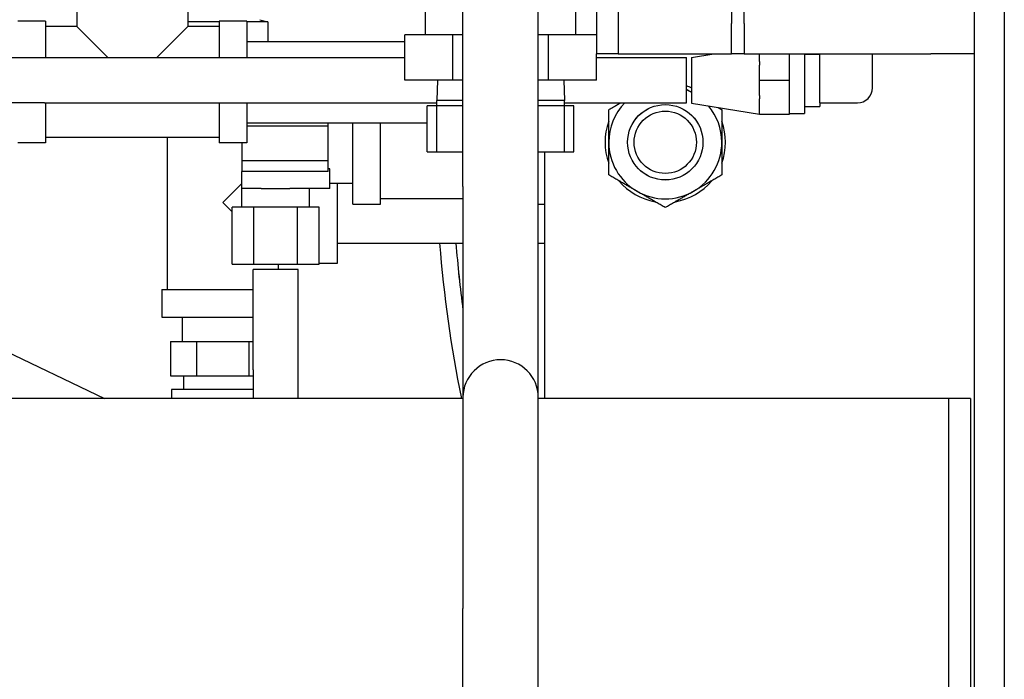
# Model space of a CAD drawing. Header units: inches. Extents: x 18 to 846, y -44 to 561.
# Tile 82 of 256: x 121 to 129.16, y 155.19 to 160.66. Entities that reach past the tile are written whole.
import ezdxf

# ---------------------------------------------------------------- set-up
doc = ezdxf.new("R2010")
doc.units = ezdxf.units.IN
doc.header["$LTSCALE"] = 24
doc.header["$MEASUREMENT"] = 0
doc.layers.add('Visible (ANSI)', color=7, linetype='Continuous', lineweight=30)

msp = doc.modelspace()

# ---------------------------------------------------------------- linework, layer by layer
at = {"layer": 'Visible (ANSI)'}
for p, q in [((128.91364, 167.37859), (128.91364, 150.92828)), ((129.16364, 167.37859), (129.16364, 150.92822)), ((129.16364, 167.37859), (129.16364, 150.92822)), ((126.90096, 164.62859), (126.90096, 160.62859)), ((127.00556, 160.62859), (127.00556, 164.62859)), ((125.78066, 164.37859), (125.78066, 160.37859)), ((125.95996, 164.37859), (125.95996, 160.37859)), ((124.67257, 159.2777), (124.67257, 161.56852)), ((125.29757, 159.2777), (125.29757, 161.56852)), ((121.46961, 160.86387), (121.46961, 160.60387)), ((122.38961, 160.86387), (122.38961, 160.60387)), ((124.36107, 160.53484), (124.36107, 160.84734)), ((125.60907, 160.53484), (125.60907, 160.84734)), ((121.20961, 160.64887), (120.97961, 160.64887)), ((121.20961, 160.64887), (121.20961, 160.34609)), ((121.46961, 160.60387), (121.20961, 160.60387)), ((121.46961, 160.60387), (121.72738, 160.34609)), ((122.13184, 160.34609), (122.38961, 160.60387)), ((122.49229, 160.64332), (122.38961, 160.64332)), ((122.64961, 160.60387), (122.38961, 160.60387)), ((122.64961, 160.64332), (122.49229, 160.64332)), ((122.64961, 160.64887), (122.64961, 160.34609)), ((122.87961, 160.64887), (122.64961, 160.64887)), ((122.87961, 160.64887), (122.87961, 160.34609)), ((123.05342, 160.64332), (122.87961, 160.64332)), ((122.98745, 160.66105), (123.05362, 160.64332)), ((123.05362, 160.64332), (123.05342, 160.64332)), ((123.05342, 160.64332), (123.05342, 160.48137)), ((123.05383, 160.64332), (123.05362, 160.64332)), ((123.05383, 160.64332), (123.05383, 160.48137)), ((126.90096, 160.37859), (126.90096, 160.62859)), ((127.00556, 160.62859), (127.00556, 160.37859)), ((124.58727, 160.53484), (124.18948, 160.53484)), ((124.18948, 160.15984), (124.18948, 160.53484)), ((124.21808, 160.53687), (124.36107, 160.53687)), ((124.21808, 160.53687), (124.21808, 160.53484)), ((124.67257, 160.53484), (124.58727, 160.53484)), ((124.58727, 160.15984), (124.58727, 160.53484)), ((125.38286, 160.53484), (125.29757, 160.53484)), ((125.78066, 160.53484), (125.38286, 160.53484)), ((125.38286, 160.15984), (125.38286, 160.53484)), ((122.87961, 160.48137), (124.18948, 160.48137)), ((125.95996, 160.37859), (125.78066, 160.37859)), ((125.78066, 160.15984), (125.78066, 160.37859)), ((125.95996, 160.37859), (126.13926, 160.37859)), ((126.13926, 160.37859), (126.90096, 160.37859)), ((126.56964, 160.34809), (126.75511, 160.37859)), ((127.00556, 160.37859), (126.90096, 160.37859)), ((127.00556, 160.37859), (128.55504, 160.37859)), ((127.13214, 160.31388), (127.13214, 160.37859)), ((127.38214, 160.15859), (127.38214, 160.37859)), ((127.50714, 160.37859), (127.50714, 159.88209)), ((127.50714, 160.37509), (127.63214, 160.37509)), ((127.63214, 159.97109), (127.63214, 160.37859)), ((128.06964, 160.09609), (128.06964, 160.37859)), ((128.91364, 160.37859), (128.55504, 160.37859)), ((121.20022, 160.34609), (124.18948, 160.34609)), ((125.78066, 160.34609), (126.52753, 160.34609)), ((126.52753, 159.97109), (126.52753, 160.34609)), ((126.56964, 160.34809), (126.56964, 159.96909)), ((127.13214, 160.31388), (127.13214, 160.28481)), ((127.13214, 160.15859), (127.13214, 160.28481)), ((124.58727, 160.15984), (124.18948, 160.15984)), ((124.45997, 160.15984), (124.45465, 159.98966)), ((124.67257, 160.15984), (124.58727, 160.15984)), ((125.38286, 160.15984), (125.29757, 160.15984)), ((125.78066, 160.15984), (125.38286, 160.15984)), ((125.51017, 160.15984), (125.51548, 159.98966)), ((127.13214, 160.03238), (127.13214, 160.15859)), ((127.13214, 160.15859), (127.38214, 160.15859)), ((127.38214, 159.87709), (127.38214, 160.15859)), ((127.13214, 160.03238), (127.13214, 160.00331)), ((121.20022, 159.97109), (124.45465, 159.97109)), ((121.20961, 159.97109), (121.20961, 159.63887)), ((122.64961, 159.97109), (122.64961, 159.63887)), ((122.87961, 159.97109), (122.87961, 159.63887)), ((124.45465, 159.94584), (124.37654, 159.94584)), ((124.37654, 159.56584), (124.37654, 159.94584)), ((124.67257, 159.98966), (124.45465, 159.98966)), ((124.45465, 159.94584), (124.45465, 159.98966)), ((124.45507, 159.94584), (124.45465, 159.94584)), ((124.67257, 159.94584), (124.45507, 159.94584)), ((124.45507, 159.56584), (124.45507, 159.94584)), ((125.51548, 159.98966), (125.29757, 159.98966)), ((125.51507, 159.94584), (125.29757, 159.94584)), ((125.51507, 159.56584), (125.51507, 159.94584)), ((125.51548, 159.94584), (125.51507, 159.94584)), ((125.51548, 159.94584), (125.51548, 159.98966)), ((125.51548, 159.97109), (126.52753, 159.97109)), ((125.59359, 159.94584), (125.51548, 159.94584)), ((125.59359, 159.56584), (125.59359, 159.94584)), ((126.56964, 159.96909), (127.13214, 159.87659)), ((127.13214, 159.87709), (127.13214, 160.00331)), ((127.50714, 159.94209), (127.63214, 159.94209)), ((127.63214, 159.97109), (127.94464, 159.97109)), ((127.63214, 159.97109), (127.63214, 159.94209)), ((127.13214, 159.87709), (127.38214, 159.87709)), ((127.13214, 159.87709), (127.13214, 159.87659)), ((127.38214, 159.88209), (127.50714, 159.88209)), ((122.87961, 159.80637), (124.37654, 159.80637)), ((122.87961, 159.78039), (123.55508, 159.78039)), ((123.55508, 159.78039), (123.55508, 159.80637)), ((123.55508, 159.49334), (123.55508, 159.78039)), ((123.75808, 159.13187), (123.75808, 159.80637)), ((123.98808, 159.13187), (123.98808, 159.80637)), ((121.20961, 159.63887), (120.97961, 159.63887)), ((122.64961, 159.68387), (121.20961, 159.68387)), ((122.21961, 159.68387), (122.21961, 158.42387)), ((122.87961, 159.63887), (122.64961, 159.63887)), ((122.83708, 159.63887), (122.83708, 159.49334)), ((124.37654, 159.56584), (124.45507, 159.56584)), ((124.45507, 159.56584), (124.67257, 159.56584)), ((125.29757, 159.56584), (125.51507, 159.56584)), ((125.35114, 157.51899), (125.35114, 159.56584)), ((125.51507, 159.56584), (125.59359, 159.56584)), ((122.83708, 159.49334), (123.55508, 159.49334)), ((122.83708, 159.49334), (122.83708, 159.40184)), ((123.55508, 159.40184), (123.55508, 159.49334)), ((123.55508, 159.40184), (122.83708, 159.40184)), ((122.83708, 159.26187), (122.83708, 159.40184)), ((123.56808, 159.42271), (123.55508, 159.42271)), ((123.56808, 159.26187), (123.56808, 159.42271)), ((122.83708, 159.30134), (122.67961, 159.14387)), ((123.56808, 159.30387), (123.75808, 159.30387)), ((123.62961, 159.30387), (123.62961, 158.63887)), ((122.99968, 159.26187), (122.83708, 159.26187)), ((122.83708, 159.10562), (122.83708, 159.26187)), ((122.99968, 159.26187), (123.23697, 159.26187)), ((123.56808, 159.26187), (123.23697, 159.26187)), ((123.39958, 159.10562), (123.39958, 159.26187)), ((123.39961, 159.10562), (123.39961, 159.26187)), ((124.67257, 159.2777), (124.67257, 157.5277)), ((125.29757, 157.5277), (125.29757, 159.2777)), ((122.67961, 159.14387), (122.75691, 159.06657)), ((123.75808, 159.13187), (123.98808, 159.13187)), ((123.98808, 159.17687), (124.67257, 159.17687)), ((125.29757, 159.13187), (125.35114, 159.13187)), ((122.93762, 159.10562), (122.75691, 159.10562)), ((122.75691, 158.63262), (122.75691, 159.10562)), ((122.93762, 158.63262), (122.93762, 159.10562)), ((123.29904, 159.10562), (122.93762, 159.10562)), ((123.47975, 159.10562), (123.29904, 159.10562)), ((123.29904, 158.63262), (123.29904, 159.10562)), ((123.47975, 158.63262), (123.47975, 159.10562)), ((118.9615, 158.8286), (121.69964, 157.51899)), ((123.62961, 158.80637), (124.67257, 158.80637)), ((125.29757, 158.80637), (125.35114, 158.80637)), ((123.62961, 158.63887), (123.47975, 158.63887)), ((122.75691, 158.63262), (122.93762, 158.63262)), ((123.30583, 158.58939), (122.93083, 158.58939)), ((122.93083, 157.75761), (122.93083, 158.58939)), ((122.93762, 158.63262), (123.29904, 158.63262)), ((123.13961, 158.63262), (123.13961, 158.58939)), ((123.29904, 158.63262), (123.47975, 158.63262)), ((123.30583, 157.75761), (123.30583, 158.58939)), ((122.17461, 158.42387), (122.93083, 158.42387)), ((122.17461, 158.42387), (122.17461, 158.19387)), ((122.17461, 158.19387), (122.93083, 158.19387)), ((122.34211, 158.19387), (122.34211, 157.99087)), ((122.2466, 157.99087), (122.4631, 157.99087)), ((122.2466, 157.99087), (122.2466, 157.70587)), ((122.4631, 157.99087), (122.89611, 157.99087)), ((122.4631, 157.99087), (122.4631, 157.70587)), ((122.89611, 157.99087), (122.93083, 157.99087)), ((122.89611, 157.99087), (122.89611, 157.70587)), ((122.93083, 157.75761), (122.93083, 157.51899)), ((123.30583, 157.51899), (123.30583, 157.75761)), ((122.2466, 157.70587), (122.4631, 157.70587)), ((122.35461, 157.70587), (122.35461, 157.59287)), ((122.4631, 157.70587), (122.89611, 157.70587)), ((122.89611, 157.70587), (122.93083, 157.70587)), ((122.93083, 157.59287), (122.25511, 157.59287)), ((122.25511, 157.59287), (122.25511, 157.51899)), ((124.67257, 157.51899), (118.9796, 157.51899)), ((124.67257, 157.5277), (124.67257, 155.77771)), ((125.29757, 155.77771), (125.29757, 157.5277)), ((128.70403, 157.51899), (125.29757, 157.51899)), ((128.70403, 150.92833), (128.70403, 157.51899)), ((128.88333, 157.51899), (128.70403, 157.51899)), ((128.70403, 150.92833), (128.70403, 157.51899)), ((128.88333, 157.51899), (128.88333, 150.92829)), ((124.67257, 148.71281), (124.67257, 155.77771)), ((125.29757, 150.92916), (125.29757, 155.77771))]:
    msp.add_line(p, q, dxfattribs=at)
for radius in [0.31271, 0.3125, 0.2584]:
    msp.add_circle((126.35114, 159.64399), radius, dxfattribs=at)
for centre, radius, start, end in [((126.35114, 159.64399), 0.5, 64.087375, 69.34187), ((126.35114, 159.64399), 0.46875, 62.216406, 67.894663), ((127.94464, 160.09609), 0.125, 270, 0), ((126.35114, 159.64399), 0.46875, 135.74817, 180), ((126.35114, 159.64399), 0.5, 139.140982, 140.364135), ((126.35114, 159.64399), 0.46875, 0, 40.125133), ((126.35114, 159.64399), 0.5, 159.635865, 200.364135), ((126.35114, 159.64399), 0.5, 339.635865, 20.364135), ((126.35114, 159.64399), 0.46875, 180, 240), ((126.35114, 159.64399), 0.46875, 300, 0), ((126.35114, 159.64399), 0.5, 219.635865, 260.364135), ((126.35114, 159.64399), 0.5, 279.635865, 320.364135), ((126.35114, 159.64399), 0.46875, 240, 300), ((135.16374, 159.644), 10.7175, 184.482581, 191.43609), ((135.16374, 159.644), 10.583, 184.539669, 187.553176), ((135.16374, 159.644), 10.5829, 184.539712, 187.549092), ((124.98507, 157.5277), 0.3125, 0, 180)]:
    msp.add_arc(centre, radius, start, end, dxfattribs=at)
for points, knots in [([(120.38773, 160.15853), (120.38773, 160.1788), (120.3911, 160.19933), (120.40395, 160.23739), (120.41348, 160.25544), (120.43744, 160.28725), (120.45217, 160.30139), (120.48492, 160.32406), (120.50335, 160.33285), (120.53192, 160.34123), (120.54164, 160.34326), (120.55631, 160.34514), (120.56125, 160.34558), (120.56722, 160.34587), (120.56831, 160.34591), (120.56983, 160.34596), (120.57029, 160.34597), (120.57118, 160.34599), (120.5716, 160.346), (120.57231, 160.34601), (120.57261, 160.34602), (120.57332, 160.34603), (120.57359, 160.34603), (120.57403, 160.34603), (120.57418, 160.34603), (120.57468, 160.34603), (120.57486, 160.34603), (120.57565, 160.34604), (120.57625, 160.34604), (120.57975, 160.34604), (120.58448, 160.34604), (120.60711, 160.34605), (120.63444, 160.34606), (120.70661, 160.34607), (120.7516, 160.34608), (120.85409, 160.34608), (120.91287, 160.34609), (121.03672, 160.34609), (121.10333, 160.34609), (121.17982, 160.34609), (121.19002, 160.34609), (121.20022, 160.34609)], [0, 0, 0, 0, 0.1544439, 0.1544439, 0.3060978, 0.3060978, 0.4578519, 0.4578519, 0.6096022, 0.6096022, 0.6847366, 0.6847366, 0.7223215, 0.7223215, 0.7306728, 0.7306728, 0.734465, 0.734465, 0.7383132, 0.7383132, 0.742168, 0.742168, 0.7498992, 0.7498992, 0.7584987, 0.7584987, 0.7842734, 0.7842734, 0.8615484, 0.8615484, 1.0939413, 1.0939413, 1.6204151, 1.6204151, 2.126267, 2.126267, 2.6322109, 2.6322109, 3.1380865, 3.1380865, 3.2158058, 3.2158058, 3.2158058, 3.2158058]), ([(121.20022, 159.97109), (121.13267, 159.97109), (121.06424, 159.97109), (120.93739, 159.97109), (120.87722, 159.97108), (120.77121, 159.97108), (120.72406, 159.97107), (120.64853, 159.97106), (120.61921, 159.97106), (120.59132, 159.97105), (120.58456, 159.97104), (120.57837, 159.97104), (120.57692, 159.97104), (120.57618, 159.97104), (120.57609, 159.97104), (120.57609, 159.97104)], [0, 0, 0, 0, 0.5147806, 0.5147806, 1.0202606, 1.0202606, 1.5260626, 1.5260626, 2.0318072, 2.0318072, 2.2820498, 2.2820498, 2.4075149, 2.4075149, 2.436129, 2.436129, 2.436129, 2.436129])]:
    msp.add_open_spline(points, degree=3, knots=knots, dxfattribs=at)
for points, weights in [([(126.52753, 160.08342), (126.54869, 160.07121), (126.56964, 160.05911)], [1.01453086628, 1.01108593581, 1.00497207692]), ([(125.88239, 159.91463), (125.9335, 159.94413), (125.98019, 159.97109)], [1, 1.01510367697, 1.01818669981]), ([(125.88239, 159.64399), (125.88239, 159.76959), (125.88239, 159.91463)], [1, 1.0379548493, 1]), ([(126.78764, 159.93324), (126.8035, 159.92409), (126.81989, 159.91463)], [1.00837791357, 1.00479463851, 1]), ([(126.81989, 159.91463), (126.81989, 159.76959), (126.81989, 159.64399)], [1, 1.0379548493, 1]), ([(125.88239, 159.37336), (125.88239, 159.51839), (125.88239, 159.64399)], [1, 1.0379548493, 1]), ([(126.81989, 159.64399), (126.81989, 159.51839), (126.81989, 159.37336)], [1, 1.0379548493, 1]), ([(126.11676, 159.23804), (126.00799, 159.30084), (125.88239, 159.37336)], [1, 1.0379548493, 1]), ([(126.81989, 159.37336), (126.69429, 159.30084), (126.58551, 159.23804)], [1, 1.0379548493, 1]), ([(126.35114, 159.10273), (126.22554, 159.17524), (126.11676, 159.23804)], [1, 1.0379548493, 1]), ([(126.58551, 159.23804), (126.47674, 159.17524), (126.35114, 159.10273)], [1, 1.0379548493, 1])]:
    msp.add_rational_spline(points, weights, degree=2, dxfattribs=at)

doc.saveas('drawing.dxf')
